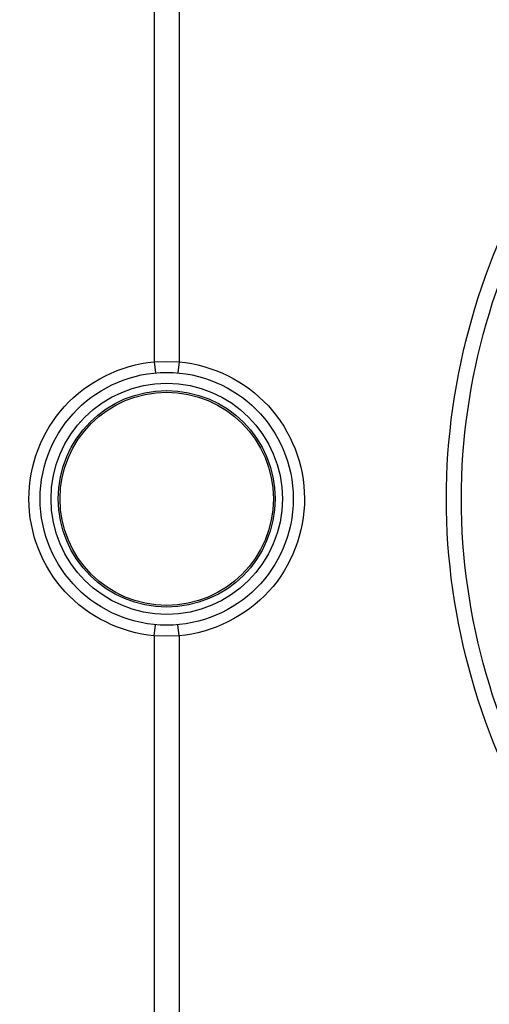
# Paper-space layout 'Sheet' of a CAD drawing. Header units: inches. Extents: x 0.2 to 10.8, y 0.2 to 8.3.
# Tile 183 of 256: x 3.8975 to 3.9494, y 4.2208 to 4.3299. Entities that reach past the tile are written whole.
import ezdxf

# ---------------------------------------------------------------- set-up
doc = ezdxf.new("R2010")
doc.units = ezdxf.units.IN
doc.header["$MEASUREMENT"] = 0
doc.layers.get('0').update_dxf_attribs({"lineweight": 5})
doc.styles.add('My Text', font='tahoma.ttf')
doc.dimstyles.new('My Dimension - mm [in] (ANSI)$0', dxfattribs={"dimtxt": 0.12, "dimasz": 0.098425, "dimexe": 0.125, "dimexo": 0.063, "dimgap": 0.031496, "dimtad": 0, "dimlfac": 250, "dimzin": 4, "dimdsep": 46, "dimtxsty": 'My Text', "dimblk": 'Filled-1', "dimcen": 0.09, "dimclrd": 1, "dimclre": 1, "dimclrt": 1, "dimadec": 1, "dimazin": 1, "dimtfac": 1, "dimtofl": 0, "dimtmove": 0, "dimatfit": 3, "dimfxl": 1, "dimtolj": 1, "dimtzin": 4, "dimlwd": -1, "dimlwe": -1, "dimarcsym": 0})

# ---------------------------------------------------------------- blocks, each defined once
blk = doc.blocks.new('*D6')
at = {"color": 1, "true_color": 0xff0000}
for p, q in [((4.28987, 4.82076), (4.28987, 4.91919)), ((3.56036, 4.82076), (4.41487, 4.82076)), ((4.28987, 4.72234), (4.28987, 3.80838)), ((3.56036, 3.70996), (4.41487, 3.70996))]:
    blk.add_line(p, q, dxfattribs=at)
at = {"layer": 'Defpoints', "color": 0}
for p in [(3.49736, 4.82076), (3.49736, 3.70996), (4.28987, 3.70996)]:
    blk.add_point(p, dxfattribs=at)
at = {"color": 1, "true_color": 0xff0000, "insert": (4.28987, 5.78412), "char_height": 0.12, "attachment_point": 5, "rotation": 90, "style": 'My Text'}
blk.add_mtext('\\A1;277.70 mm [10.933 in]', dxfattribs=at)
blk = doc.blocks.new('Filled-1')
blk = doc.blocks.new('*D7')
at = {"color": 1, "true_color": 0xff0000}
for p, q in [((2.88585, 4.51074), (2.88585, 3.01549)), ((4.10888, 4.51074), (4.10888, 3.01549)), ((2.98427, 3.14049), (4.01045, 3.14049)), ((4.10888, 3.14049), (4.2073, 3.14049))]:
    blk.add_line(p, q, dxfattribs=at)
at = {"layer": 'Defpoints', "color": 0}
for p in [(2.88585, 4.57374), (4.10888, 4.57374), (4.10888, 3.14049)]:
    blk.add_point(p, dxfattribs=at)
at = {"color": 1, "true_color": 0xff0000, "insert": (5.07272, 3.14049), "char_height": 0.12, "attachment_point": 5, "style": 'My Text'}
blk.add_mtext('\\A1;305.76 mm [12.038 in]', dxfattribs=at)

psp = doc.layouts.new('Sheet')

# ---------------------------------------------------------------- linework, layer by layer
at = {"color": 0, "linetype": 'ByBlock', "lineweight": -3}
for p, q in [((3.912367, 4.345394), (3.912367, 4.291977)), ((3.915159, 4.345471), (3.915159, 4.291977)), ((3.912367, 4.291977), (3.913763, 4.292038)), ((3.912367, 4.291977), (3.912516, 4.290754)), ((3.913763, 4.292038), (3.915159, 4.291977)), ((3.915159, 4.291977), (3.915011, 4.290754)), ((3.912367, 4.261642), (3.912516, 4.262865)), ((3.915159, 4.261642), (3.915011, 4.262865)), ((3.913763, 4.261582), (3.912367, 4.261642)), ((3.912367, 4.261642), (3.912367, 4.208225)), ((3.915159, 4.261642), (3.913763, 4.261582)), ((3.915159, 4.261642), (3.915159, 4.208148))]:
    psp.add_line(p, q, dxfattribs=at)
for radius in [0.014, 0.0128, 0.012, 0.011803]:
    psp.add_circle((3.913763, 4.27681), radius, dxfattribs=at)
for points in [[(3.916836, 4.345306), (3.951307, 4.340122), (3.985778, 4.334939), (4.020249, 4.329757)], [(4.020249, 4.223862), (3.985778, 4.21868), (3.951307, 4.213497), (3.916836, 4.208313)], [(4.020612, 4.22096), (3.98614, 4.215803), (3.95167, 4.210645), (3.917199, 4.205486)]]:
    psp.add_open_spline(points, degree=3, dxfattribs=at)
for points, knots in [([(3.955462, 4.238659), (3.948585, 4.249942), (3.940816, 4.27681), (3.948585, 4.303677), (3.955462, 4.31496)], [0, 0, 0, 0, 0.5000025, 1, 1, 1, 1]), ([(3.956905, 4.239621), (3.950174, 4.250608), (3.942552, 4.27681), (3.950174, 4.303011), (3.956905, 4.313998)], [0, 0, 0, 0, 0.5000025, 1, 1, 1, 1]), ([(3.912367, 4.261642), (3.908717, 4.26197), (3.901401, 4.265549), (3.897097, 4.276768), (3.901349, 4.288038), (3.908692, 4.291647), (3.912367, 4.291977)], [0, 0, 0, 0, 0.2495537, 0.4991994, 0.7487712, 1, 1, 1, 1]), ([(3.915159, 4.291977), (3.91881, 4.29165), (3.926125, 4.288071), (3.93043, 4.276851), (3.926178, 4.265582), (3.918835, 4.261972), (3.915159, 4.261642)], [0, 0, 0, 0, 0.2495537, 0.4991994, 0.7487712, 1, 1, 1, 1])]:
    psp.add_open_spline(points, degree=3, knots=knots, dxfattribs=at)

# ---------------------------------------------------------------- dimensions: what is measured, and where the dimension line sits
dim = psp.add_linear_dim(base=(4.289867, 3.709957), p1=(3.497363, 4.820764), p2=(3.497363, 3.709957), angle=90, dimstyle='My Dimension - mm [in] (ANSI)$0', override={"dimpost": ' mm'})
dim.commit()
dim.dimension.update_dxf_attribs({"geometry": '*D6', "text_midpoint": (4.289867, 5.784117), "dimtype": 160})
dim = psp.add_linear_dim(base=(4.10888, 3.140491), p1=(2.885847, 4.573735), p2=(4.10888, 4.573735), dimstyle='My Dimension - mm [in] (ANSI)$0', override={"dimpost": ' mm'})
dim.commit()
dim.dimension.update_dxf_attribs({"geometry": '*D7', "text_midpoint": (5.072716, 3.140491), "dimtype": 160})

doc.saveas('drawing.dxf')
